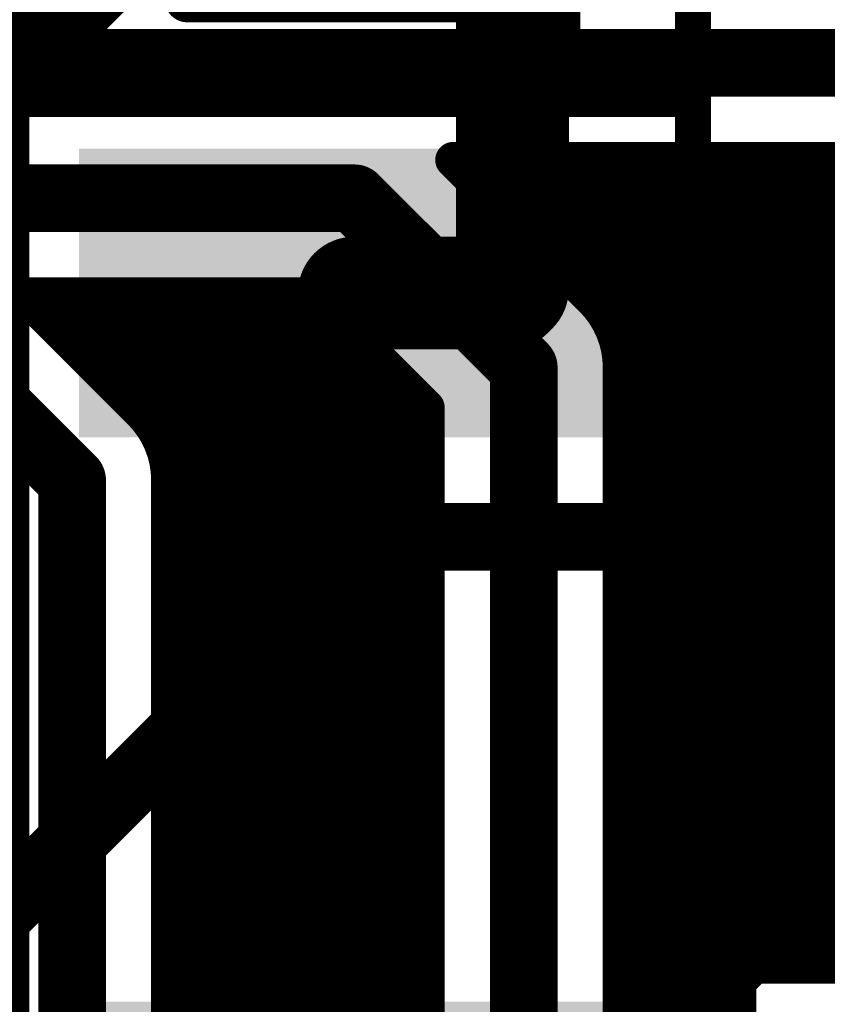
# Model space of a CAD drawing. Extents: x 7.17 to 14.1, y 4 to 11.75.
# Tile 146 of 189: x 10.13 to 10.31, y 8.45 to 8.66. Entities that reach past the tile are written whole.
import ezdxf

# ---------------------------------------------------------------- set-up
doc = ezdxf.new("R2010")
doc.units = 0
doc.layers.get('0').update_dxf_attribs({"linetype": 'CONTINUOUS'})
for name, color, linetype in [('BOTTOMLAYER', 5, 'CONTINUOUS'), ('MECHANICAL1', 6, 'CONTINUOUS'), ('TOPLAYER', 1, 'CONTINUOUS'), ('TOPOVERLAY', 2, 'CONTINUOUS'), ('TOPPASTE', 8, 'CONTINUOUS'), ('TOPSOLDER', 216, 'CONTINUOUS')]:
    doc.layers.add(name, color=color, linetype=linetype)

# ---------------------------------------------------------------- blocks, each defined once
blk = doc.blocks.new('SOT23_TRANS_5')
at = {"layer": 'MECHANICAL1', "const_width": 0.01}
for points in [[(0.03, 0.076), (0.03, 0.094)], [(0.046, 0.094), (0.03, 0.094)], [(0.046, 0.076), (0.046, 0.094)], [(0.096, 0.076), (-0.02, 0.076)], [(-0.02, 0.008), (-0.02, 0.076)], [(0.096, 0.008), (0.096, 0.076)], [(0.096, 0.008), (-0.02, 0.008)], [(-0.01, -0.008), (-0.01, 0.008)], [(0.01, -0.008), (0.01, 0.008)], [(0.066, -0.008), (0.066, 0.008)], [(0.084, -0.008), (0.084, 0.008)], [(0.01, -0.008), (-0.01, -0.008)], [(0.084, -0.008), (0.066, -0.008)]]:
    blk.add_lwpolyline(points, dxfattribs=at)
at = {"layer": 'MECHANICAL1', "const_width": 0.005}
for points in [[(0.0275, 0.094, 1), (0.0325, 0.094, 1)], [(0.0275, 0.094, 1), (0.0325, 0.094, 1)], [(0.0435, 0.094, 1), (0.0485, 0.094, 1)], [(0.0435, 0.094, 1), (0.0485, 0.094, 1)], [(-0.0225, 0.076, 1), (-0.0175, 0.076, 1)], [(-0.0225, 0.076, 1), (-0.0175, 0.076, 1)], [(0.0275, 0.076, 1), (0.0325, 0.076, 1)], [(0.0435, 0.076, 1), (0.0485, 0.076, 1)], [(0.0935, 0.076, 1), (0.0985, 0.076, 1)], [(0.0935, 0.076, 1), (0.0985, 0.076, 1)], [(-0.0225, 0.008, 1), (-0.0175, 0.008, 1)], [(-0.0225, 0.008, 1), (-0.0175, 0.008, 1)], [(-0.0125, 0.008, 1), (-0.0075, 0.008, 1)], [(0.0075, 0.008, 1), (0.0125, 0.008, 1)], [(0.0635, 0.008, 1), (0.0685, 0.008, 1)], [(0.0815, 0.008, 1), (0.0865, 0.008, 1)], [(0.0935, 0.008, 1), (0.0985, 0.008, 1)], [(0.0935, 0.008, 1), (0.0985, 0.008, 1)], [(-0.0125, -0.008, 1), (-0.0075, -0.008, 1)], [(-0.0125, -0.008, 1), (-0.0075, -0.008, 1)], [(0.0075, -0.008, 1), (0.0125, -0.008, 1)], [(0.0075, -0.008, 1), (0.0125, -0.008, 1)], [(0.0635, -0.008, 1), (0.0685, -0.008, 1)], [(0.0635, -0.008, 1), (0.0685, -0.008, 1)], [(0.0815, -0.008, 1), (0.0865, -0.008, 1)], [(0.0815, -0.008, 1), (0.0865, -0.008, 1)]]:
    blk.add_lwpolyline(points, format="xyb", close=True, dxfattribs=at)
at = {"layer": 'TOPLAYER'}
for points in [[(0.02, 0.055), (0.056, 0.055), (0.02, 0.105), (0.056, 0.105)], [(-0.018, -0.018), (0.018, -0.018), (-0.018, 0.018), (0.018, 0.018)], [(0.057, -0.018), (0.093, -0.018), (0.057, 0.018), (0.093, 0.018)]]:
    blk.add_solid(points, dxfattribs=at)
at = {"layer": 'TOPOVERLAY', "const_width": 0.01}
for points in [[(0.005, 0.09), (0.005, 0.12)], [(0.023, 0.12), (0.005, 0.12)], [(0.07, 0.12), (0.023, 0.12)], [(0.07, 0.09), (0.07, 0.12)], [(-0.04, -0.035), (-0.04, 0.09)], [(0.005, 0.09), (-0.04, 0.09)], [(0.115, 0.09), (0.07, 0.09)], [(0.115, -0.035), (0.115, 0.09)], [(0.115, -0.035), (-0.04, -0.035)]]:
    blk.add_lwpolyline(points, dxfattribs=at)
at = {"layer": 'TOPOVERLAY', "const_width": 0.005}
for points in [[(0.0025, 0.12, 1), (0.0075, 0.12, 1)], [(0.0025, 0.12, 1), (0.0075, 0.12, 1)], [(0.0205, 0.12, 1), (0.0255, 0.12, 1)], [(0.0205, 0.12, 1), (0.0255, 0.12, 1)], [(0.0675, 0.12, 1), (0.0725, 0.12, 1)], [(0.0675, 0.12, 1), (0.0725, 0.12, 1)], [(-0.0425, 0.09, 1), (-0.0375, 0.09, 1)], [(-0.0425, 0.09, 1), (-0.0375, 0.09, 1)], [(0.0025, 0.09, 1), (0.0075, 0.09, 1)], [(0.0025, 0.09, 1), (0.0075, 0.09, 1)], [(0.0675, 0.09, 1), (0.0725, 0.09, 1)], [(0.0675, 0.09, 1), (0.0725, 0.09, 1)], [(0.1125, 0.09, 1), (0.1175, 0.09, 1)], [(0.1125, 0.09, 1), (0.1175, 0.09, 1)], [(-0.0425, -0.035, 1), (-0.0375, -0.035, 1)], [(-0.0425, -0.035, 1), (-0.0375, -0.035, 1)], [(0.1125, -0.035, 1), (0.1175, -0.035, 1)], [(0.1125, -0.035, 1), (0.1175, -0.035, 1)]]:
    blk.add_lwpolyline(points, format="xyb", close=True, dxfattribs=at)
at = {"layer": 'TOPPASTE'}
for points in [[(0.02, 0.055), (0.056, 0.055), (0.02, 0.105), (0.056, 0.105)], [(-0.018, -0.018), (0.018, -0.018), (-0.018, 0.018), (0.018, 0.018)], [(0.057, -0.018), (0.093, -0.018), (0.057, 0.018), (0.093, 0.018)]]:
    blk.add_solid(points, dxfattribs=at)
at = {"layer": 'TOPSOLDER'}
for points in [[(0.016, 0.051), (0.06, 0.051), (0.016, 0.109), (0.06, 0.109)], [(-0.022, -0.022), (0.022, -0.022), (-0.022, 0.022), (0.022, 0.022)], [(0.053, -0.022), (0.097, -0.022), (0.053, 0.022), (0.097, 0.022)]]:
    blk.add_solid(points, dxfattribs=at)
blk = doc.blocks.new('SM_D_MLL41_12_16')
at = {"layer": 'MECHANICAL1', "const_width": 0.006}
for points in [[(-0.043, 0.075), (0.231, 0.075)], [(0.231, 0.075), (0.231, -0.074)], [(-0.043, -0.074), (0.231, -0.074)]]:
    blk.add_lwpolyline(points, dxfattribs=at)
at = {"layer": 'MECHANICAL1', "const_width": 0.003}
for points in [[(0.2295, 0.075, 1), (0.2325, 0.075, 1)], [(0.2295, 0.075, 1), (0.2325, 0.075, 1)], [(0.2295, -0.074, 1), (0.2325, -0.074, 1)], [(0.2295, -0.074, 1), (0.2325, -0.074, 1)]]:
    blk.add_lwpolyline(points, format="xyb", close=True, dxfattribs=at)
at = {"layer": 'TOPLAYER'}
blk.add_solid([(0.217, -0.057), (0.217, 0.057), (0.161, -0.057), (0.161, 0.057)], dxfattribs=at)
at = {"layer": 'TOPOVERLAY', "const_width": 0.006}
for points in [[(-0.043, 0.075), (0.231, 0.075)], [(0.231, 0.075), (0.231, -0.074)], [(-0.043, -0.074), (0.231, -0.074)]]:
    blk.add_lwpolyline(points, dxfattribs=at)
at = {"layer": 'TOPOVERLAY', "const_width": 0.003}
for points in [[(0.2295, 0.075, 1), (0.2325, 0.075, 1)], [(0.2295, 0.075, 1), (0.2325, 0.075, 1)], [(0.2295, -0.074, 1), (0.2325, -0.074, 1)], [(0.2295, -0.074, 1), (0.2325, -0.074, 1)]]:
    blk.add_lwpolyline(points, format="xyb", close=True, dxfattribs=at)
at = {"layer": 'TOPPASTE'}
blk.add_solid([(0.217, -0.057), (0.217, 0.057), (0.161, -0.057), (0.161, 0.057)], dxfattribs=at)
at = {"layer": 'TOPSOLDER'}
for points in [[(-0.032, 0.061), (-0.032, -0.061), (0.032, 0.061), (0.032, -0.061)], [(0.221, -0.061), (0.221, 0.061), (0.157, -0.061), (0.157, 0.061)]]:
    blk.add_solid(points, dxfattribs=at)
blk = doc.blocks.new('RELAY44_20')
at = {"layer": 'MECHANICAL1', "const_width": 0.008}
blk.add_lwpolyline([(-0.05, -0.05), (-0.05, 0.35)], dxfattribs=at)
at = {"layer": 'TOPOVERLAY', "const_width": 0.008}
blk.add_lwpolyline([(-0.05, -0.05), (-0.05, 0.35)], dxfattribs=at)

msp = doc.modelspace()

# ---------------------------------------------------------------- linework, layer by layer
at = {"layer": 'BOTTOMLAYER'}
for points, const_width in [([(9.054904, 8.655), (10.499904, 8.655)], 0.015), ([(10.22681, 8.6335), (10.257607, 8.602703)], 0.008), ([(10.22681, 8.6335), (10.490998, 8.6335)], 0.008), ([(10.229186, 8.631123), (10.231563, 8.6335)], 0.008), ([(10.232112, 8.6335), (10.520904, 8.344708)], 0.008), ([(10.232722, 8.627588), (10.238634, 8.6335)], 0.008), ([(10.236257, 8.624052), (10.245705, 8.6335)], 0.008), ([(10.239183, 8.6335), (10.520904, 8.351779)], 0.008), ([(10.239793, 8.620517), (10.252776, 8.6335)], 0.008), ([(10.243328, 8.616981), (10.259847, 8.6335)], 0.008), ([(10.246254, 8.6335), (10.520904, 8.35885)], 0.008), ([(10.246864, 8.613446), (10.266918, 8.6335)], 0.008), ([(10.250399, 8.60991), (10.273989, 8.6335)], 0.008), ([(10.253326, 8.6335), (10.520904, 8.365922)], 0.008), ([(10.253935, 8.606375), (10.28106, 8.6335)], 0.008), ([(10.257471, 8.602839), (10.288131, 8.6335)], 0.008), ([(10.260397, 8.6335), (10.520904, 8.372993)], 0.008), ([(10.260621, 8.598919), (10.295203, 8.6335)], 0.008), ([(10.262868, 8.594094), (10.302274, 8.6335)], 0.008), ([(10.263897, 8.588052), (10.309345, 8.6335)], 0.008), ([(10.263904, 8.453708), (10.443696, 8.6335)], 0.008), ([(10.263904, 8.439566), (10.457838, 8.6335)], 0.008), ([(10.263904, 8.446637), (10.450767, 8.6335)], 0.008), ([(10.263904, 8.432495), (10.464909, 8.6335)], 0.008), ([(10.263904, 8.552704), (10.3447, 8.6335)], 0.008), ([(10.263904, 8.538562), (10.358842, 8.6335)], 0.008), ([(10.263904, 8.545633), (10.351771, 8.6335)], 0.008), ([(10.263904, 8.524419), (10.372985, 8.6335)], 0.008), ([(10.263904, 8.531491), (10.365913, 8.6335)], 0.008), ([(10.263904, 8.510277), (10.387127, 8.6335)], 0.008), ([(10.263904, 8.517348), (10.380056, 8.6335)], 0.008), ([(10.263904, 8.503206), (10.394198, 8.6335)], 0.008), ([(10.263904, 8.489064), (10.40834, 8.6335)], 0.008), ([(10.263904, 8.496135), (10.401269, 8.6335)], 0.008), ([(10.263904, 8.474922), (10.422482, 8.6335)], 0.008), ([(10.263904, 8.481993), (10.415411, 8.6335)], 0.008), ([(10.263904, 8.460779), (10.436625, 8.6335)], 0.008), ([(10.263904, 8.467851), (10.429553, 8.6335)], 0.008), ([(10.263904, 8.573917), (10.323487, 8.6335)], 0.008), ([(10.263904, 8.580988), (10.316416, 8.6335)], 0.008), ([(10.263904, 8.559775), (10.337629, 8.6335)], 0.008), ([(10.263904, 8.566846), (10.330558, 8.6335)], 0.008), ([(10.267468, 8.6335), (10.520904, 8.380064)], 0.008), ([(10.274539, 8.6335), (10.520904, 8.387135)], 0.008), ([(10.28161, 8.6335), (10.520904, 8.394206)], 0.008), ([(10.288681, 8.6335), (10.520904, 8.401277)], 0.008), ([(10.29348, 8.455), (10.47198, 8.6335)], 0.008), ([(10.295752, 8.6335), (10.520904, 8.408348)], 0.008), ([(10.300551, 8.455), (10.479051, 8.6335)], 0.008), ([(10.302823, 8.6335), (10.520904, 8.415419)], 0.008), ([(10.307622, 8.455), (10.486122, 8.6335)], 0.008), ([(10.309894, 8.6335), (10.520904, 8.42249)], 0.008), ([(8.555404, 8.625), (10.204904, 8.625)], 0.015), ([(10.204904, 8.625), (10.242404, 8.5875)], 0.015), ([(10.13181, 8.6035), (10.157607, 8.577703)], 0.008), ([(10.13181, 8.6035), (10.195998, 8.6035)], 0.008), ([(10.134832, 8.6035), (10.220904, 8.517428)], 0.008), ([(10.134866, 8.600443), (10.137923, 8.6035)], 0.008), ([(10.138402, 8.596908), (10.144994, 8.6035)], 0.008), ([(10.141903, 8.6035), (10.220904, 8.524499)], 0.008), ([(10.141937, 8.593372), (10.152065, 8.6035)], 0.008), ([(10.145473, 8.589837), (10.159136, 8.6035)], 0.008), ([(10.148975, 8.6035), (10.220904, 8.531571)], 0.008), ([(10.149008, 8.586301), (10.166207, 8.6035)], 0.008), ([(10.152544, 8.582766), (10.173278, 8.6035)], 0.008), ([(10.156046, 8.6035), (10.220904, 8.538642)], 0.008), ([(10.156079, 8.57923), (10.180349, 8.6035)], 0.008), ([(10.159482, 8.575561), (10.18742, 8.6035)], 0.008), ([(10.162104, 8.571112), (10.194491, 8.6035)], 0.008), ([(10.163117, 8.6035), (10.220904, 8.545713)], 0.008), ([(10.170188, 8.6035), (10.220904, 8.552784)], 0.008), ([(10.177259, 8.6035), (10.220904, 8.559855)], 0.008), ([(10.18433, 8.6035), (10.220904, 8.566926)], 0.008), ([(10.191401, 8.6035), (10.220904, 8.573997)], 0.008), ([(10.195998, 8.6035), (10.220904, 8.578594)], 0.008), ([(10.163677, 8.565615), (10.19878, 8.600718)], 0.008), ([(10.109904, 8.595), (10.142404, 8.5625)], 0.015), ([(10.163904, 8.55877), (10.202316, 8.597182)], 0.008), ([(10.261832, 8.596709), (10.520904, 8.337637)], 0.008), ([(10.163904, 8.551699), (10.205852, 8.593647)], 0.008), ([(10.242404, 8.2375), (10.242404, 8.5875)], 0.015), ([(10.163904, 8.544628), (10.209387, 8.590111)], 0.008), ([(10.163904, 8.537557), (10.212923, 8.586576)], 0.008), ([(10.263904, 8.587566), (10.520904, 8.330566)], 0.008), ([(10.263904, 8.275889), (10.263904, 8.5875)], 0.008), ([(10.163904, 8.530486), (10.216458, 8.58304)], 0.008), ([(10.163904, 8.523415), (10.219994, 8.579505)], 0.008), ([(10.263904, 8.580495), (10.520904, 8.323495)], 0.008), ([(10.220904, 8.275889), (10.220904, 8.578594)], 0.008), ([(10.163904, 8.516344), (10.220904, 8.573344)], 0.008), ([(10.263904, 8.573424), (10.520904, 8.316424)], 0.008), ([(10.163162, 8.568099), (10.220904, 8.510357)], 0.008), ([(10.263904, 8.566353), (10.520904, 8.309353)], 0.008), ([(10.142404, 8.2375), (10.142404, 8.5625)], 0.015), ([(10.163904, 8.509273), (10.220904, 8.566273)], 0.008), ([(10.163904, 8.275889), (10.163904, 8.5625)], 0.008), ([(10.163904, 8.560286), (10.220904, 8.503286)], 0.008), ([(10.163904, 8.502201), (10.220904, 8.559202)], 0.008), ([(10.263904, 8.559282), (10.368186, 8.455)], 0.008), ([(10.163904, 8.553215), (10.220904, 8.496215)], 0.008), ([(10.163904, 8.49513), (10.220904, 8.55213)], 0.008), ([(10.263904, 8.55221), (10.361114, 8.455)], 0.008), ([(10.163904, 8.546144), (10.220904, 8.489144)], 0.008), ([(10.163904, 8.488059), (10.220904, 8.545059)], 0.008), ([(10.263904, 8.545139), (10.354043, 8.455)], 0.008), ([(10.163904, 8.539073), (10.220904, 8.482073)], 0.008), ([(10.163904, 8.480988), (10.220904, 8.537988)], 0.008), ([(10.263904, 8.538068), (10.346972, 8.455)], 0.008), ([(10.163904, 8.532002), (10.220904, 8.475002)], 0.008), ([(10.163904, 8.473917), (10.220904, 8.530917)], 0.008), ([(10.263904, 8.530997), (10.339901, 8.455)], 0.008), ([(10.163904, 8.524931), (10.220904, 8.467931)], 0.008), ([(10.163904, 8.466846), (10.220904, 8.523846)], 0.008), ([(10.263904, 8.523926), (10.33283, 8.455)], 0.008), ([(10.163904, 8.51786), (10.220904, 8.46086)], 0.008), ([(10.163904, 8.459775), (10.220904, 8.516775)], 0.008), ([(10.263904, 8.516855), (10.325759, 8.455)], 0.008), ([(10.163904, 8.510789), (10.220904, 8.453788)], 0.008), ([(10.163904, 8.452704), (10.220904, 8.509704)], 0.008), ([(10.263904, 8.509784), (10.318688, 8.455)], 0.008), ([(10.163904, 8.503717), (10.220904, 8.446717)], 0.008), ([(10.163904, 8.445633), (10.220904, 8.502633)], 0.008), ([(10.263904, 8.502713), (10.311617, 8.455)], 0.008), ([(10.163904, 8.496646), (10.220904, 8.439646)], 0.008), ([(10.163904, 8.438562), (10.220904, 8.495562)], 0.008), ([(10.263904, 8.495642), (10.304546, 8.455)], 0.008), ([(10.163904, 8.489575), (10.220904, 8.432575)], 0.008), ([(10.163904, 8.431491), (10.220904, 8.48849)], 0.008), ([(10.263904, 8.488571), (10.297475, 8.455)], 0.008), ([(10.163904, 8.482504), (10.220904, 8.425504)], 0.008), ([(10.163904, 8.424419), (10.220904, 8.481419)], 0.008), ([(10.263904, 8.481499), (10.290404, 8.455)], 0.008), ([(10.163904, 8.475433), (10.220904, 8.418433)], 0.008), ([(10.163904, 8.417348), (10.220904, 8.474348)], 0.008), ([(10.263904, 8.474428), (10.289904, 8.448428)], 0.008), ([(10.163904, 8.468362), (10.220904, 8.411362)], 0.008), ([(10.163904, 8.410277), (10.220904, 8.467277)], 0.008), ([(10.263904, 8.467357), (10.289904, 8.441357)], 0.008), ([(10.163904, 8.461291), (10.220904, 8.404291)], 0.008), ([(10.163904, 8.403206), (10.220904, 8.460206)], 0.008), ([(10.263904, 8.460286), (10.289904, 8.434286)], 0.008), ([(10.163904, 8.45422), (10.220904, 8.39722)], 0.008), ([(10.163904, 8.396135), (10.220904, 8.453135)], 0.008), ([(10.263904, 8.453215), (10.289904, 8.427215)], 0.008), ([(10.289904, 8.375), (10.289904, 8.455)], 0.008), ([(10.289904, 8.451424), (10.29348, 8.455)], 0.008), ([(10.289904, 8.455), (10.369904, 8.455)], 0.008), ([(10.263904, 8.425424), (10.289904, 8.451424)], 0.008), ([(10.163904, 8.447149), (10.220904, 8.390149)], 0.008), ([(10.163904, 8.389064), (10.220904, 8.446064)], 0.008), ([(10.263904, 8.446144), (10.289904, 8.420144)], 0.008), ([(10.263904, 8.418353), (10.289904, 8.444353)], 0.008)]:
    msp.add_lwpolyline(points, dxfattribs=dict(at, const_width=const_width))
for points, const_width in [([(10.22481, 8.6335, 1), (10.22881, 8.6335, 1)], 0.004), ([(10.22481, 8.6335, 1), (10.22881, 8.6335, 1)], 0.004), ([(10.229563, 8.6335, 1), (10.233563, 8.6335, 1)], 0.004), ([(10.230112, 8.6335, 1), (10.234112, 8.6335, 1)], 0.004), ([(10.236634, 8.6335, 1), (10.240634, 8.6335, 1)], 0.004), ([(10.237183, 8.6335, 1), (10.241183, 8.6335, 1)], 0.004), ([(10.243705, 8.6335, 1), (10.247705, 8.6335, 1)], 0.004), ([(10.244254, 8.6335, 1), (10.248254, 8.6335, 1)], 0.004), ([(10.250776, 8.6335, 1), (10.254776, 8.6335, 1)], 0.004), ([(10.251326, 8.6335, 1), (10.255325, 8.6335, 1)], 0.004), ([(10.257847, 8.6335, 1), (10.261847, 8.6335, 1)], 0.004), ([(10.258397, 8.6335, 1), (10.262397, 8.6335, 1)], 0.004), ([(10.264918, 8.6335, 1), (10.268918, 8.6335, 1)], 0.004), ([(10.265468, 8.6335, 1), (10.269468, 8.6335, 1)], 0.004), ([(10.271989, 8.6335, 1), (10.275989, 8.6335, 1)], 0.004), ([(10.272539, 8.6335, 1), (10.276539, 8.6335, 1)], 0.004), ([(10.27906, 8.6335, 1), (10.28306, 8.6335, 1)], 0.004), ([(10.27961, 8.6335, 1), (10.28361, 8.6335, 1)], 0.004), ([(10.286131, 8.6335, 1), (10.290131, 8.6335, 1)], 0.004), ([(10.286681, 8.6335, 1), (10.290681, 8.6335, 1)], 0.004), ([(10.293202, 8.6335, 1), (10.297202, 8.6335, 1)], 0.004), ([(10.293752, 8.6335, 1), (10.297752, 8.6335, 1)], 0.004), ([(10.300274, 8.6335, 1), (10.304274, 8.6335, 1)], 0.004), ([(10.300823, 8.6335, 1), (10.304823, 8.6335, 1)], 0.004), ([(10.307345, 8.6335, 1), (10.311345, 8.6335, 1)], 0.004), ([(10.307894, 8.6335, 1), (10.311894, 8.6335, 1)], 0.004), ([(10.227186, 8.631123, 1), (10.231186, 8.631123, 1)], 0.004), ([(10.201154, 8.625, 1), (10.208654, 8.625, 1)], 0.0075), ([(10.201154, 8.625, 1), (10.208654, 8.625, 1)], 0.0075), ([(10.230722, 8.627588, 1), (10.234722, 8.627588, 1)], 0.004), ([(10.234257, 8.624052, 1), (10.238257, 8.624052, 1)], 0.004), ([(10.237793, 8.620517, 1), (10.241793, 8.620517, 1)], 0.004), ([(10.241328, 8.616981, 1), (10.245328, 8.616981, 1)], 0.004), ([(10.244864, 8.613446, 1), (10.248864, 8.613446, 1)], 0.004), ([(10.248399, 8.60991, 1), (10.252399, 8.60991, 1)], 0.004), ([(10.251935, 8.606375, 1), (10.255935, 8.606375, 1)], 0.004), ([(10.12981, 8.6035, 1), (10.13381, 8.6035, 1)], 0.004), ([(10.12981, 8.6035, 1), (10.13381, 8.6035, 1)], 0.004), ([(10.132832, 8.6035, 1), (10.136832, 8.6035, 1)], 0.004), ([(10.135923, 8.6035, 1), (10.139923, 8.6035, 1)], 0.004), ([(10.139904, 8.6035, 1), (10.143904, 8.6035, 1)], 0.004), ([(10.142994, 8.6035, 1), (10.146994, 8.6035, 1)], 0.004), ([(10.146975, 8.6035, 1), (10.150975, 8.6035, 1)], 0.004), ([(10.150065, 8.6035, 1), (10.154065, 8.6035, 1)], 0.004), ([(10.154046, 8.6035, 1), (10.158046, 8.6035, 1)], 0.004), ([(10.157136, 8.6035, 1), (10.161136, 8.6035, 1)], 0.004), ([(10.161117, 8.6035, 1), (10.165117, 8.6035, 1)], 0.004), ([(10.164207, 8.6035, 1), (10.168207, 8.6035, 1)], 0.004), ([(10.168188, 8.6035, 1), (10.172188, 8.6035, 1)], 0.004), ([(10.171278, 8.6035, 1), (10.175278, 8.6035, 1)], 0.004), ([(10.175259, 8.6035, 1), (10.179259, 8.6035, 1)], 0.004), ([(10.178349, 8.6035, 1), (10.182349, 8.6035, 1)], 0.004), ([(10.18233, 8.6035, 1), (10.18633, 8.6035, 1)], 0.004), ([(10.18542, 8.6035, 1), (10.18942, 8.6035, 1)], 0.004), ([(10.189401, 8.6035, 1), (10.193401, 8.6035, 1)], 0.004), ([(10.192491, 8.6035, 1), (10.196492, 8.6035, 1)], 0.004), ([(10.193998, 8.6035, 1), (10.197998, 8.6035, 1)], 0.004), ([(10.193998, 8.6035, 1), (10.197998, 8.6035, 1)], 0.004), ([(10.25547, 8.602839, 1), (10.259471, 8.602839, 1)], 0.004), ([(10.255607, 8.602703, 1), (10.259607, 8.602703, 1)], 0.004), ([(10.255607, 8.602703, 1), (10.259607, 8.602703, 1)], 0.004), ([(10.255607, 8.602703, 1), (10.259607, 8.602703, 1)], 0.004), ([(10.132866, 8.600443, 1), (10.136866, 8.600443, 1)], 0.004), ([(10.19678, 8.600718, 1), (10.200781, 8.600718, 1)], 0.004), ([(10.136402, 8.596908, 1), (10.140402, 8.596908, 1)], 0.004), ([(10.200316, 8.597182, 1), (10.204316, 8.597182, 1)], 0.004), ([(10.258621, 8.598919, 1), (10.262621, 8.598919, 1)], 0.004), ([(10.259832, 8.596709, 1), (10.263832, 8.596709, 1)], 0.004), ([(10.139937, 8.593372, 1), (10.143937, 8.593372, 1)], 0.004), ([(10.203852, 8.593647, 1), (10.207852, 8.593647, 1)], 0.004), ([(10.260868, 8.594094, 1), (10.264868, 8.594094, 1)], 0.004), ([(10.238654, 8.5875, 1), (10.246154, 8.5875, 1)], 0.0075), ([(10.238654, 8.5875, 1), (10.246154, 8.5875, 1)], 0.0075), ([(10.143473, 8.589837, 1), (10.147473, 8.589837, 1)], 0.004), ([(10.207387, 8.590111, 1), (10.211387, 8.590111, 1)], 0.004), ([(10.147008, 8.586301, 1), (10.151008, 8.586301, 1)], 0.004), ([(10.210923, 8.586576, 1), (10.214923, 8.586576, 1)], 0.004), ([(10.261897, 8.588052, 1), (10.265897, 8.588052, 1)], 0.004), ([(10.261904, 8.587566, 1), (10.265904, 8.587566, 1)], 0.004), ([(10.261904, 8.5875, 1), (10.265904, 8.5875, 1)], 0.004), ([(10.261904, 8.5875, 1), (10.265904, 8.5875, 1)], 0.004), ([(10.261904, 8.5875, 1), (10.265904, 8.5875, 1)], 0.004), ([(10.150544, 8.582766, 1), (10.154544, 8.582766, 1)], 0.004), ([(10.214458, 8.58304, 1), (10.218458, 8.58304, 1)], 0.004), ([(10.217994, 8.579505, 1), (10.221994, 8.579505, 1)], 0.004), ([(10.261904, 8.580988, 1), (10.265904, 8.580988, 1)], 0.004), ([(10.261904, 8.580495, 1), (10.265904, 8.580495, 1)], 0.004), ([(10.154079, 8.57923, 1), (10.158079, 8.57923, 1)], 0.004), ([(10.155607, 8.577703, 1), (10.159607, 8.577703, 1)], 0.004), ([(10.155607, 8.577703, 1), (10.159607, 8.577703, 1)], 0.004), ([(10.155607, 8.577703, 1), (10.159607, 8.577703, 1)], 0.004), ([(10.218904, 8.578594, 1), (10.222904, 8.578594, 1)], 0.004), ([(10.218904, 8.578594, 1), (10.222904, 8.578594, 1)], 0.004), ([(10.157482, 8.575561, 1), (10.161482, 8.575561, 1)], 0.004), ([(10.218904, 8.573997, 1), (10.222904, 8.573997, 1)], 0.004), ([(10.218904, 8.573344, 1), (10.222904, 8.573344, 1)], 0.004), ([(10.261904, 8.573917, 1), (10.265904, 8.573917, 1)], 0.004), ([(10.261904, 8.573424, 1), (10.265904, 8.573424, 1)], 0.004), ([(10.160104, 8.571112, 1), (10.164104, 8.571112, 1)], 0.004), ([(10.161162, 8.568099, 1), (10.165162, 8.568099, 1)], 0.004), ([(10.218904, 8.566926, 1), (10.222904, 8.566926, 1)], 0.004), ([(10.261904, 8.566846, 1), (10.265904, 8.566846, 1)], 0.004), ([(10.261904, 8.566353, 1), (10.265904, 8.566353, 1)], 0.004), ([(10.138654, 8.5625, 1), (10.146154, 8.5625, 1)], 0.0075), ([(10.138654, 8.5625, 1), (10.146154, 8.5625, 1)], 0.0075), ([(10.161677, 8.565615, 1), (10.165677, 8.565615, 1)], 0.004), ([(10.218904, 8.566273, 1), (10.222904, 8.566273, 1)], 0.004), ([(10.161904, 8.5625, 1), (10.165904, 8.5625, 1)], 0.004), ([(10.161904, 8.5625, 1), (10.165904, 8.5625, 1)], 0.004), ([(10.161904, 8.5625, 1), (10.165904, 8.5625, 1)], 0.004), ([(10.161904, 8.560286, 1), (10.165904, 8.560286, 1)], 0.004), ([(10.218904, 8.559855, 1), (10.222904, 8.559855, 1)], 0.004), ([(10.261904, 8.559775, 1), (10.265904, 8.559775, 1)], 0.004), ([(10.161904, 8.55877, 1), (10.165904, 8.55877, 1)], 0.004), ([(10.218904, 8.559202, 1), (10.222904, 8.559202, 1)], 0.004), ([(10.261904, 8.559282, 1), (10.265904, 8.559282, 1)], 0.004), ([(10.161904, 8.553215, 1), (10.165904, 8.553215, 1)], 0.004), ([(10.161904, 8.551699, 1), (10.165904, 8.551699, 1)], 0.004), ([(10.218904, 8.552784, 1), (10.222904, 8.552784, 1)], 0.004), ([(10.218904, 8.55213, 1), (10.222904, 8.55213, 1)], 0.004), ([(10.261904, 8.552704, 1), (10.265904, 8.552704, 1)], 0.004), ([(10.261904, 8.55221, 1), (10.265904, 8.55221, 1)], 0.004), ([(10.161904, 8.546144, 1), (10.165904, 8.546144, 1)], 0.004), ([(10.161904, 8.544628, 1), (10.165904, 8.544628, 1)], 0.004), ([(10.218904, 8.545713, 1), (10.222904, 8.545713, 1)], 0.004), ([(10.218904, 8.545059, 1), (10.222904, 8.545059, 1)], 0.004), ([(10.261904, 8.545633, 1), (10.265904, 8.545633, 1)], 0.004), ([(10.261904, 8.545139, 1), (10.265904, 8.545139, 1)], 0.004), ([(10.161904, 8.539073, 1), (10.165904, 8.539073, 1)], 0.004), ([(10.218904, 8.538642, 1), (10.222904, 8.538642, 1)], 0.004), ([(10.218904, 8.537988, 1), (10.222904, 8.537988, 1)], 0.004), ([(10.261904, 8.538562, 1), (10.265904, 8.538562, 1)], 0.004), ([(10.261904, 8.538068, 1), (10.265904, 8.538068, 1)], 0.004), ([(10.161904, 8.537557, 1), (10.165904, 8.537557, 1)], 0.004), ([(10.161904, 8.532002, 1), (10.165904, 8.532002, 1)], 0.004), ([(10.218904, 8.531571, 1), (10.222904, 8.531571, 1)], 0.004), ([(10.261904, 8.531491, 1), (10.265904, 8.531491, 1)], 0.004), ([(10.161904, 8.530486, 1), (10.165904, 8.530486, 1)], 0.004), ([(10.218904, 8.530917, 1), (10.222904, 8.530917, 1)], 0.004), ([(10.261904, 8.530997, 1), (10.265904, 8.530997, 1)], 0.004), ([(10.161904, 8.524931, 1), (10.165904, 8.524931, 1)], 0.004), ([(10.161904, 8.523415, 1), (10.165904, 8.523415, 1)], 0.004), ([(10.218904, 8.524499, 1), (10.222904, 8.524499, 1)], 0.004), ([(10.218904, 8.523846, 1), (10.222904, 8.523846, 1)], 0.004), ([(10.261904, 8.524419, 1), (10.265904, 8.524419, 1)], 0.004), ([(10.261904, 8.523926, 1), (10.265904, 8.523926, 1)], 0.004), ([(10.161904, 8.51786, 1), (10.165904, 8.51786, 1)], 0.004), ([(10.161904, 8.516344, 1), (10.165904, 8.516344, 1)], 0.004), ([(10.218904, 8.517428, 1), (10.222904, 8.517428, 1)], 0.004), ([(10.218904, 8.516775, 1), (10.222904, 8.516775, 1)], 0.004), ([(10.261904, 8.517348, 1), (10.265904, 8.517348, 1)], 0.004), ([(10.261904, 8.516855, 1), (10.265904, 8.516855, 1)], 0.004), ([(10.161904, 8.510789, 1), (10.165904, 8.510789, 1)], 0.004), ([(10.218904, 8.510357, 1), (10.222904, 8.510357, 1)], 0.004), ([(10.218904, 8.509704, 1), (10.222904, 8.509704, 1)], 0.004), ([(10.261904, 8.510277, 1), (10.265904, 8.510277, 1)], 0.004), ([(10.261904, 8.509784, 1), (10.265904, 8.509784, 1)], 0.004), ([(10.161904, 8.509273, 1), (10.165904, 8.509273, 1)], 0.004), ([(10.161904, 8.503717, 1), (10.165904, 8.503717, 1)], 0.004), ([(10.218904, 8.503286, 1), (10.222904, 8.503286, 1)], 0.004), ([(10.261904, 8.503206, 1), (10.265904, 8.503206, 1)], 0.004), ([(10.161904, 8.502201, 1), (10.165904, 8.502201, 1)], 0.004), ([(10.218904, 8.502633, 1), (10.222904, 8.502633, 1)], 0.004), ([(10.261904, 8.502713, 1), (10.265904, 8.502713, 1)], 0.004), ([(10.161904, 8.496646, 1), (10.165904, 8.496646, 1)], 0.004), ([(10.161904, 8.49513, 1), (10.165904, 8.49513, 1)], 0.004), ([(10.218904, 8.496215, 1), (10.222904, 8.496215, 1)], 0.004), ([(10.218904, 8.495562, 1), (10.222904, 8.495562, 1)], 0.004), ([(10.261904, 8.496135, 1), (10.265904, 8.496135, 1)], 0.004), ([(10.261904, 8.495642, 1), (10.265904, 8.495642, 1)], 0.004), ([(10.161904, 8.489575, 1), (10.165904, 8.489575, 1)], 0.004), ([(10.161904, 8.488059, 1), (10.165904, 8.488059, 1)], 0.004), ([(10.218904, 8.489144, 1), (10.222904, 8.489144, 1)], 0.004), ([(10.218904, 8.48849, 1), (10.222904, 8.48849, 1)], 0.004), ([(10.261904, 8.489064, 1), (10.265904, 8.489064, 1)], 0.004), ([(10.261904, 8.488571, 1), (10.265904, 8.488571, 1)], 0.004), ([(10.161904, 8.482504, 1), (10.165904, 8.482504, 1)], 0.004), ([(10.218904, 8.482073, 1), (10.222904, 8.482073, 1)], 0.004), ([(10.218904, 8.481419, 1), (10.222904, 8.481419, 1)], 0.004), ([(10.261904, 8.481993, 1), (10.265904, 8.481993, 1)], 0.004), ([(10.261904, 8.481499, 1), (10.265904, 8.481499, 1)], 0.004), ([(10.161904, 8.480988, 1), (10.165904, 8.480988, 1)], 0.004), ([(10.161904, 8.475433, 1), (10.165904, 8.475433, 1)], 0.004), ([(10.218904, 8.475002, 1), (10.222904, 8.475002, 1)], 0.004), ([(10.261904, 8.474922, 1), (10.265904, 8.474922, 1)], 0.004), ([(10.161904, 8.473917, 1), (10.165904, 8.473917, 1)], 0.004), ([(10.218904, 8.474348, 1), (10.222904, 8.474348, 1)], 0.004), ([(10.261904, 8.474428, 1), (10.265904, 8.474428, 1)], 0.004), ([(10.161904, 8.468362, 1), (10.165904, 8.468362, 1)], 0.004), ([(10.161904, 8.466846, 1), (10.165904, 8.466846, 1)], 0.004), ([(10.218904, 8.467931, 1), (10.222904, 8.467931, 1)], 0.004), ([(10.218904, 8.467277, 1), (10.222904, 8.467277, 1)], 0.004), ([(10.261904, 8.467851, 1), (10.265904, 8.467851, 1)], 0.004), ([(10.261904, 8.467357, 1), (10.265904, 8.467357, 1)], 0.004), ([(10.161904, 8.461291, 1), (10.165904, 8.461291, 1)], 0.004), ([(10.161904, 8.459775, 1), (10.165904, 8.459775, 1)], 0.004), ([(10.218904, 8.46086, 1), (10.222904, 8.46086, 1)], 0.004), ([(10.218904, 8.460206, 1), (10.222904, 8.460206, 1)], 0.004), ([(10.261904, 8.460779, 1), (10.265904, 8.460779, 1)], 0.004), ([(10.261904, 8.460286, 1), (10.265904, 8.460286, 1)], 0.004), ([(10.161904, 8.45422, 1), (10.165904, 8.45422, 1)], 0.004), ([(10.218904, 8.453788, 1), (10.222904, 8.453788, 1)], 0.004), ([(10.218904, 8.453135, 1), (10.222904, 8.453135, 1)], 0.004), ([(10.261904, 8.453708, 1), (10.265904, 8.453708, 1)], 0.004), ([(10.261904, 8.453215, 1), (10.265904, 8.453215, 1)], 0.004), ([(10.287904, 8.455, 1), (10.291904, 8.455, 1)], 0.004), ([(10.287904, 8.455, 1), (10.291904, 8.455, 1)], 0.004), ([(10.288403, 8.455, 1), (10.292404, 8.455, 1)], 0.004), ([(10.29148, 8.455, 1), (10.29548, 8.455, 1)], 0.004), ([(10.29148, 8.455, 1), (10.29548, 8.455, 1)], 0.004), ([(10.295475, 8.455, 1), (10.299475, 8.455, 1)], 0.004), ([(10.298551, 8.455, 1), (10.302551, 8.455, 1)], 0.004), ([(10.302546, 8.455, 1), (10.306546, 8.455, 1)], 0.004), ([(10.305622, 8.455, 1), (10.309622, 8.455, 1)], 0.004), ([(10.309617, 8.455, 1), (10.313617, 8.455, 1)], 0.004), ([(10.161904, 8.452704, 1), (10.165904, 8.452704, 1)], 0.004), ([(10.287904, 8.451424, 1), (10.291904, 8.451424, 1)], 0.004), ([(10.287904, 8.451424, 1), (10.291904, 8.451424, 1)], 0.004), ([(10.161904, 8.447149, 1), (10.165904, 8.447149, 1)], 0.004), ([(10.218904, 8.446717, 1), (10.222904, 8.446717, 1)], 0.004), ([(10.261904, 8.446637, 1), (10.265904, 8.446637, 1)], 0.004), ([(10.287904, 8.448428, 1), (10.291904, 8.448428, 1)], 0.004), ([(10.161904, 8.445633, 1), (10.165904, 8.445633, 1)], 0.004), ([(10.218904, 8.446064, 1), (10.222904, 8.446064, 1)], 0.004), ([(10.261904, 8.446144, 1), (10.265904, 8.446144, 1)], 0.004), ([(10.287904, 8.444353, 1), (10.291904, 8.444353, 1)], 0.004)]:
    msp.add_lwpolyline(points, format="xyb", close=True, dxfattribs=dict(at, const_width=const_width))
at = {"layer": 'BOTTOMLAYER', "const_width": 0.008}
for points in [[(10.257607, 8.602703, -0.198912), (10.263904, 8.5875)], [(10.257607, 8.602703, -0.198912), (10.263904, 8.5875)], [(10.157607, 8.577703, -0.198912), (10.163904, 8.5625)], [(10.157607, 8.577703, -0.198912), (10.163904, 8.5625)]]:
    msp.add_lwpolyline(points, format="xyb", dxfattribs=at)
at = {"layer": 'TOPLAYER'}
for points, const_width in [([(10.239904, 8.605), (10.239904, 8.727)], 0.025), ([(10.114904, 8.645), (10.159904, 8.69)], 0.025), ([(10.204904, 8.604), (10.238904, 8.604)], 0.025), ([(10.238904, 8.604), (10.239904, 8.605)], 0.025), ([(10.074904, 8.415), (10.209904, 8.55)], 0.015), ([(10.209904, 8.55), (11.439904, 8.55)], 0.015)]:
    msp.add_lwpolyline(points, dxfattribs=dict(at, const_width=const_width))
for points, const_width in [([(10.198654, 8.604, 1), (10.211154, 8.604, 1)], 0.0125), ([(10.232654, 8.604, 1), (10.245154, 8.604, 1)], 0.0125), ([(10.232654, 8.604, 1), (10.245154, 8.604, 1)], 0.0125), ([(10.233654, 8.605, 1), (10.246154, 8.605, 1)], 0.0125), ([(10.233654, 8.605, 1), (10.246154, 8.605, 1)], 0.0125), ([(10.206154, 8.55, 1), (10.213654, 8.55, 1)], 0.0075), ([(10.206154, 8.55, 1), (10.213654, 8.55, 1)], 0.0075)]:
    msp.add_lwpolyline(points, format="xyb", close=True, dxfattribs=dict(at, const_width=const_width))

# ---------------------------------------------------------------- block references
for name, p, rotation in [('SOT23_TRANS_5', (10.159904, 8.765), 270), ('SM_D_MLL41_12_16', (10.204904, 8.415), 90)]:
    msp.add_blockref(name, p, dxfattribs=dict(rotation=rotation))
msp.add_blockref('RELAY44_20', (10.329904, 8.415))

doc.saveas('drawing.dxf')
